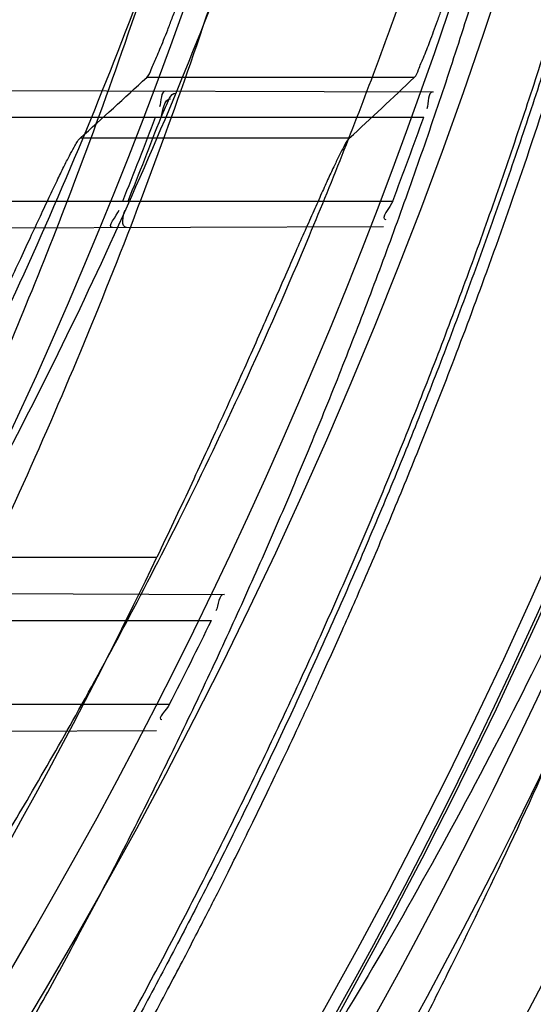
# Model space of a CAD drawing. Header units: millimetres. Extents: x 0 to 297, y 0 to 210.
# Tile 23 of 256: x 145.2242 to 145.2671, y 90.8527 to 90.9349. Entities that reach past the tile are written whole.
import ezdxf

# ---------------------------------------------------------------- set-up
doc = ezdxf.new("R2010")
doc.units = ezdxf.units.MM
doc.header["$LTSCALE"] = 16.335
doc.layers.get('0').update_dxf_attribs({"linetype": 'CONTINUOUS'})
for name, color, linetype in [('01_GLOBAL', 7, 'CONTINUOUS'), ('INTFCLR_1', 7, 'CONTINUOUS'), ('INTFCLR_144815', 7, 'CONTINUOUS')]:
    doc.layers.add(name, color=color, linetype=linetype)

msp = doc.modelspace()

# ---------------------------------------------------------------- linework, layer by layer
at = {"color": 7, "linetype": 'Continuous'}
msp.add_circle((145.8748034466, 92.1344639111), 2.66, dxfattribs=at)
at = {"color": 9, "linetype": 'Continuous'}
msp.add_arc((145.8748034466, 92.1344639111), 2.6259090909, 182.9674534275, 267.0325465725, dxfattribs=at)
at = {"layer": '01_GLOBAL', "color": 7, "linetype": 'Continuous'}
msp.add_circle((145.8748034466, 92.1344639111), 2.695, dxfattribs=at)
at = {"layer": 'INTFCLR_1', "color": 9, "linetype": 'Continuous'}
for p, q in [((145.1957315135, 90.9290949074), (145.2586939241, 90.92887512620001)), ((145.1959172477, 90.9267682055), (145.2579111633, 90.9267682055)), ((145.1928489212, 90.91976820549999), (145.2553191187, 90.91976820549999)), ((145.1905875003, 90.9174235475), (145.2545361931, 90.91764677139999)), ((145.1748589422, 90.8871677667), (145.2412503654, 90.886936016)), ((145.174744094, 90.8847682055), (145.2401688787, 90.8847682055)), ((145.1705255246, 90.87776820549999), (145.2366761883, 90.87776820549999)), ((145.1676880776, 90.8753436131), (145.2355845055, 90.8755806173))]:
    msp.add_line(p, q, dxfattribs=at)
at = {"layer": 'INTFCLR_1', "color": 7, "linetype": 'Continuous'}
msp.add_line((145.2359608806, 90.9267682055), (145.2363398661, 90.92761040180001), dxfattribs=at)
at = {"layer": 'INTFCLR_1', "color": 6, "linetype": 'Continuous'}
for centre, radius, start, end in [((144.8596077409, 91.07026820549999), 0.4224162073, 270, 90.00000002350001), ((144.8596077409, 91.07026820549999), 0.4014439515, 270, 90.00000002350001), ((144.8596393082, 91.0702651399), 0.4023302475, 338.0335761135, 339.1045049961), ((144.8600715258, 91.07026507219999), 0.402348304, 338.0346236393, 339.1054969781), ((144.8596387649, 91.07026541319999), 0.4233347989, 339.1756644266, 340.1859514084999), ((144.8596396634, 91.07026410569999), 0.4233334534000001, 332.9534276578, 334.0122375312)]:
    msp.add_arc(centre, radius, start, end, dxfattribs=at)
for points, knots in [([(145.1350652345, 91.37126820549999), (145.1342109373, 91.37126820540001), (145.1357546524, 91.3683275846), (145.1370803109, 91.3667054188), (145.1392467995, 91.36385886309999), (145.1419201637, 91.3606392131), (145.145337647, 91.3565301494), (145.149332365, 91.3517583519), (145.1536170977, 91.34656836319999), (145.1578478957, 91.34135293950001), (145.1617862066, 91.3363852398), (145.1654017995, 91.331722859), (145.1686896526, 91.3273862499), (145.1716611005, 91.3233823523), (145.1743369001, 91.31970203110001), (145.176743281, 91.3163294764), (145.1789048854, 91.31324522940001), (145.1808385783, 91.31044103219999), (145.1825660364, 91.30789847), (145.1841084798, 91.3055965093), (145.185490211, 91.3035084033), (145.1867189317, 91.3016307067), (145.1878098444, 91.2999462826), (145.1887779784, 91.29843766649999), (145.1896459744, 91.2970737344), (145.1906214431, 91.2955292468), (145.191753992, 91.2937193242), (145.1928766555, 91.2919021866), (145.1938510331, 91.29030917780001), (145.1946912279, 91.28892487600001), (145.1956155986, 91.28738878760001), (145.1966371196, 91.28567497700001), (145.1977643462, 91.2837631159), (145.1990081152, 91.2816272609), (145.2003754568, 91.2792470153), (145.201880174, 91.2765873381), (145.2035347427, 91.2736120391), (145.2053542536, 91.2702751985), (145.2073580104, 91.2665186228), (145.2095596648, 91.2622861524), (145.2119715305, 91.25751282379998), (145.214608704, 91.2521191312), (145.2174929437, 91.2459939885), (145.220642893, 91.2390035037), (145.2240752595, 91.2309767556), (145.227802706, 91.2217082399), (145.2318351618, 91.21090431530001), (145.2361179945, 91.19831684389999), (145.2403681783, 91.18429274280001), (145.2442872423, 91.16942297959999), (145.2476657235, 91.15438159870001), (145.2504753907, 91.1392991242), (145.2527156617, 91.12423526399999), (145.2543982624, 91.1091876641), (145.2555287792, 91.0941918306), (145.256117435, 91.079233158), (145.2561708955, 91.0643352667), (145.2556951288, 91.0494844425), (145.2546936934, 91.0346826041), (145.2531693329, 91.01994161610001), (145.2511191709, 91.00523180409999), (145.2485428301, 90.9905728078), (145.2454275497, 90.9759328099), (145.2417708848, 90.9613303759), (145.2376203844, 90.94696810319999), (145.2332204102, 90.9335438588), (145.2288852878, 90.92162630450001), (145.2248596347, 90.9114479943), (145.2211587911, 90.90270194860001), (145.2177663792, 90.89512937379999), (145.2146668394, 90.8885329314), (145.2118379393, 90.8827508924), (145.2092594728, 90.87766290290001), (145.2069119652, 90.8731710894), (145.2047820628, 90.869201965), (145.2028538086, 90.86569136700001), (145.2011073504, 90.8625761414), (145.1995253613, 90.8598041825), (145.1980916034, 90.85733143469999), (145.1967959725, 90.8551286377), (145.1956290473, 90.85316932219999), (145.1945782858, 90.85142412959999), (145.1936278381, 90.84986076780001), (145.1927650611, 90.8484539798), (145.1919665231, 90.8471621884), (145.1911689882, 90.845881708), (145.1903111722, 90.84451464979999), (145.1893416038, 90.842982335), (145.1882509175, 90.8412749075), (145.1870226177, 90.8393719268), (145.1856376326, 90.83725116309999), (145.1840803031, 90.8348962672), (145.1823329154, 90.83229124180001), (145.1803729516, 90.82941478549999), (145.1781781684, 90.82624664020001), (145.1757236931, 90.82276863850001), (145.1729902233, 90.8189712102), (145.1699514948, 90.8148382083), (145.1665806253, 90.81035527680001), (145.1628687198, 90.8055344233), (145.1588145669, 90.8003903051), (145.1544498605, 90.7949847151), (145.149996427, 90.78957611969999), (145.1458273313, 90.78459071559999), (145.1422457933, 90.7802896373), (145.1394492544, 90.7769290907), (145.1371773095, 90.773959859), (145.1358081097, 90.7722873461), (145.134193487, 90.7692682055), (145.1350652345, 90.7692682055)], [0, 0, 0, 0, 0.0038604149, 0.007501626, 0.0124785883, 0.0188917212, 0.0268498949, 0.0364677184, 0.0470694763, 0.05724446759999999, 0.0668187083, 0.0757144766, 0.08390537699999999, 0.0914099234, 0.09824517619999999, 0.1044667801, 0.1101313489, 0.1152642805, 0.1198589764, 0.1240215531, 0.1277856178, 0.1311734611, 0.1341617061, 0.1368541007, 0.1392736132, 0.1414672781, 0.1451087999, 0.148921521, 0.1511192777, 0.1535471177, 0.1562389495, 0.1592204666, 0.1625628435, 0.1662680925, 0.1703891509, 0.1749670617, 0.1800766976, 0.185772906, 0.1921414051, 0.1993155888, 0.2073311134, 0.2163077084, 0.2264451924, 0.2379233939, 0.2509534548, 0.2658909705, 0.2830621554, 0.3030578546, 0.3259639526, 0.3492662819, 0.3725305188, 0.395610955, 0.4185782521, 0.4413347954, 0.4640172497, 0.4865192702, 0.5089682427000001, 0.5313242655, 0.5536477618, 0.5759939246, 0.5982772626, 0.6207472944, 0.6432362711, 0.6658996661, 0.6887559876, 0.7107777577, 0.7297237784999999, 0.7460531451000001, 0.7602331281, 0.7726347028, 0.7835467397, 0.7931663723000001, 0.8017211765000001, 0.8093215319, 0.8160683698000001, 0.8220757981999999, 0.8274205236, 0.83220661, 0.8364980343, 0.8403367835, 0.8437547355, 0.8468031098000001, 0.8495420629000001, 0.8520223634, 0.8542604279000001, 0.8564046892, 0.8588391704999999, 0.8615533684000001, 0.8645986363, 0.8679945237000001, 0.8717882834, 0.8760445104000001, 0.8807522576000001, 0.8859628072, 0.8917731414, 0.8981681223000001, 0.9051985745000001, 0.9129160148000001, 0.9213486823, 0.930543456, 0.9404096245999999, 0.9509435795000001, 0.9619432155, 0.9720502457, 0.9803711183, 0.9870628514, 0.9922716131, 0.9960607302, 1, 1, 1, 1]), ([(145.1350652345, 90.7692682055), (145.1360387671, 90.7692682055), (145.1377271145, 90.77040596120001), (145.1403228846, 90.77196865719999), (145.1432989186, 90.7741311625), (145.1469787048, 90.7769487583), (145.1513602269, 90.78054609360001), (145.156189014, 90.78473927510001), (145.1610884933, 90.78922212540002), (145.16571304, 90.7936532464), (145.1699506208, 90.7978753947), (145.1738079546, 90.80185999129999), (145.1773032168, 90.80558700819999), (145.1804624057, 90.8090520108), (145.1833068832, 90.8122538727), (145.1858602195, 90.8151948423), (145.1881553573, 90.8178946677), (145.1902110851, 90.8203591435), (145.1920499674, 90.8226010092), (145.1936917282, 90.8246337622), (145.195161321, 90.8264787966), (145.1964960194, 90.82817546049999), (145.197810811, 90.82986574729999), (145.1992115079, 90.83168840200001), (145.2006985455, 90.83364987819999), (145.2021699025, 90.8356183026), (145.203615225, 90.83757754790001), (145.2051191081, 90.8396441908), (145.2067839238, 90.8419664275), (145.2086446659, 90.8446056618), (145.2107239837, 90.8476123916), (145.2130437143, 90.8510414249), (145.2156231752, 90.85494957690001), (145.2184823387, 90.85940686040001), (145.2216518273, 90.8645112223), (145.2251614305, 90.87037537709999), (145.229038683, 90.8771369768), (145.2333125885, 90.884978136), (145.2380078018, 90.89411228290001), (145.2431555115, 90.9048590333), (145.2486552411, 90.91737134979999), (145.2541538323, 90.9312561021), (145.2592951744, 90.9458952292), (145.2638614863, 90.9607341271), (145.2678132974, 90.9756278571), (145.2711637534, 90.9905604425), (145.2739112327, 91.005452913), (145.2760779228, 91.0203457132), (145.2776685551, 91.03517539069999), (145.2786982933, 91.0499655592), (145.2791763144, 91.06470155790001), (145.2791102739, 91.0793859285), (145.2785051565, 91.09402740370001), (145.2773642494, 91.1086166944), (145.2756872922, 91.1231600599), (145.2734729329, 91.13765537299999), (145.2707211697, 91.1520804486), (145.2674209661, 91.16646759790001), (145.2635667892, 91.1807987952), (145.259139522, 91.19509062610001), (145.254151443, 91.2092704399), (145.2488018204, 91.2228033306), (145.2434345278, 91.23506080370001), (145.238408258, 91.245610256), (145.2338248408, 91.2545835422), (145.2296571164, 91.2622860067), (145.2258775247, 91.26893157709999), (145.2224553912, 91.2746994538), (145.2193628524, 91.2797261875), (145.216567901, 91.28412676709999), (145.2140471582, 91.2879848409), (145.2117761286, 91.29137679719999), (145.209737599, 91.2943566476), (145.2079066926, 91.2969818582), (145.20627007, 91.2992895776), (145.2048016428, 91.30132990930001), (145.203482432, 91.3031390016), (145.202221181, 91.30484800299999), (145.2009100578, 91.3066043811), (145.1994654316, 91.308515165), (145.1979774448, 91.3104559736), (145.1964846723, 91.3123763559), (145.1949729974, 91.31429626), (145.1933137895, 91.31637424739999), (145.1914604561, 91.3186591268), (145.1893845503, 91.3211745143), (145.1870661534, 91.32393108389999), (145.1844777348, 91.3269433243), (145.1815962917, 91.3302189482), (145.1783918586, 91.3337676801), (145.174841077, 91.3375879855), (145.1709238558, 91.34167041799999), (145.1666153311, 91.3459993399), (145.1619164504, 91.3505367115), (145.1569054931, 91.35515789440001), (145.1519289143, 91.3595100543), (145.1473729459, 91.36327579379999), (145.1435388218, 91.36622737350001), (145.1404516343, 91.3684830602), (145.1377826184, 91.3700958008), (145.1360568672, 91.37126820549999), (145.1350652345, 91.37126820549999)], [0, 0, 0, 0, 0.0042187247, 0.0081401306, 0.0133978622, 0.0200459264, 0.0282638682, 0.0379443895, 0.0477615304, 0.05703690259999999, 0.0656973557, 0.0736821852, 0.0810680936, 0.0878383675, 0.0940009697, 0.0996271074, 0.1047154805, 0.1093563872, 0.1135342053, 0.1172803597, 0.1206792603, 0.1237557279, 0.1266349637, 0.1299589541, 0.1337168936, 0.1373013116, 0.1406085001, 0.1442672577, 0.148377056, 0.1529904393, 0.1582606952, 0.164218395, 0.1709303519, 0.1785521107, 0.1871652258, 0.1969659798, 0.2081658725, 0.2209392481, 0.2356613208, 0.2526660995, 0.2725685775, 0.2948769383, 0.3173640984, 0.3397873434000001, 0.3621386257, 0.3841211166, 0.4060891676, 0.4277469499, 0.4493218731, 0.470705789, 0.4919793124, 0.5131981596, 0.5343255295, 0.5554668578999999, 0.5765984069, 0.5977513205, 0.6189954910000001, 0.6402209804, 0.6617015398, 0.6832900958, 0.7050415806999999, 0.7268239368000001, 0.7463339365, 0.7630160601, 0.7774553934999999, 0.7899931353, 0.8009638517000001, 0.8105830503, 0.8190545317, 0.8265380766, 0.8331730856, 0.8390248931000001, 0.8442268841, 0.8488182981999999, 0.8528943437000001, 0.8564866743, 0.8597116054, 0.8625968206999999, 0.8656908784, 0.8692094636, 0.8729771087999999, 0.8762884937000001, 0.879749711, 0.8835661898, 0.8878115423, 0.8924986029, 0.8976989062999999, 0.9034198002, 0.9097088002, 0.9166034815, 0.9241390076, 0.9323094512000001, 0.9411199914, 0.9506041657, 0.9606137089, 0.9706541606, 0.9792553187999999, 0.9862062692, 0.9916647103, 0.9957028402, 1, 1, 1, 1])]:
    msp.add_open_spline(points, degree=3, knots=knots, dxfattribs=at)
at = {"layer": 'INTFCLR_1', "color": 9, "linetype": 'Continuous'}
for points, knots in [([(145.212649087, 91.20079273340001), (145.2158606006, 91.1916133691), (145.2216925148, 91.17275051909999), (145.227244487, 91.14850505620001), (145.2299856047, 91.13231217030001), (145.2310878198, 91.1246731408), (145.2317778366, 91.1195330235), (145.2334659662, 91.1053734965), (145.2350886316, 91.0820240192), (145.2348602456, 91.05859168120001), (145.2340091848, 91.0442662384), (145.2336200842, 91.0390385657), (145.2329629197, 91.0312582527), (145.2311506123, 91.014691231), (145.226931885, 90.9897129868), (145.2217743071, 90.96897061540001), (145.21827327, 90.95706637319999), (145.2168531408, 90.95239822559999), (145.2142959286, 90.94439071), (145.2088936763, 90.92893413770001), (145.2002622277, 90.9078650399), (145.191382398, 90.889773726), (145.1856550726, 90.87921407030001), (145.1835773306, 90.87548959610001), (145.1804900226, 90.8700559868), (145.1738400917, 90.85885693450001), (145.1632874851, 90.84274118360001), (145.150351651, 90.825149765), (145.1410235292, 90.8136739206), (145.1356460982, 90.8073751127), (145.133618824, 90.8050242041), (145.1301975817, 90.8011139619), (145.1238773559, 90.79407797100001), (145.116999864, 90.78674904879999), (145.1107938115, 90.7802602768), (145.1070749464, 90.7763568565), (145.1041227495, 90.77316960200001), (145.102218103, 90.77096320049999), (145.1011689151, 90.7695684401), (145.1007337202, 90.76882832), (145.1004699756, 90.7682973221), (145.1005812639, 90.76760633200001), (145.1020539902, 90.7679067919), (145.1036740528, 90.7686832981), (145.1066075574, 90.7702692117), (145.1094057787, 90.7720516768), (145.1117034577, 90.7735828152), (145.1131778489, 90.7745966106), (145.1156556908, 90.7763307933), (145.1196186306, 90.7792322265), (145.1251563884, 90.7835370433), (145.1334349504, 90.7903494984), (145.1408444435, 90.7969946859), (145.1473278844, 90.8032123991), (145.1519747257, 90.8077983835), (145.1603493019, 90.8164330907), (145.1722854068, 90.829897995), (145.1863008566, 90.84780070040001), (145.1963364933, 90.86246668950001), (145.2023017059, 90.87200498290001), (145.2045040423, 90.8756288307), (145.2078179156, 90.8811890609), (145.2148947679, 90.89367373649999), (145.2249952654, 90.9139386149), (145.2319439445, 90.9308745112), (145.2351676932, 90.9396466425)], [0, 0, 0, 0, 0.0419354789, 0.08505031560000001, 0.1071497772, 0.1127379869, 0.1183317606, 0.1295131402, 0.1742263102, 0.2191466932, 0.230445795, 0.2361065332, 0.241751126, 0.2641147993, 0.3079545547, 0.3508736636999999, 0.3561840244, 0.3614616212, 0.3719139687, 0.3924297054, 0.4320526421, 0.4700131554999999, 0.4792642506, 0.483852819, 0.4884035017, 0.5062126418, 0.5400088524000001, 0.5714206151, 0.6003317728, 0.6037560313, 0.6071340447, 0.6137178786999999, 0.6261602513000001, 0.6479155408, 0.6570536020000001, 0.6648783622, 0.6711643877, 0.6757843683, 0.6774462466, 0.6786751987, 0.6794900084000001, 0.6799813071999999, 0.6813020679, 0.6842478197, 0.6888651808, 0.6950795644, 0.6987591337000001, 0.70073729, 0.7027989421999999, 0.7117993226, 0.7219139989, 0.7330405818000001, 0.7580265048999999, 0.7648041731, 0.7717766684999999, 0.7861782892, 0.816667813, 0.8493175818, 0.8841610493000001, 0.8932352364, 0.8978283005, 0.9024468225, 0.9211469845, 0.9596997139, 1, 1, 1, 1]), ([(145.1053256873, 90.7692681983), (145.1051880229, 90.769268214), (145.1048509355, 90.76933467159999), (145.1048682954, 90.769940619), (145.1052289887, 90.77056403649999), (145.1058526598, 90.7714906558), (145.1068032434, 90.77264391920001), (145.1086356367, 90.7747211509), (145.110803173, 90.77699248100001), (145.113215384, 90.7794781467), (145.1159839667, 90.7823058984), (145.1217014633, 90.7881297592), (145.1287122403, 90.7954132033), (145.1351564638, 90.80240928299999), (145.1386445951, 90.8062976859), (145.1407113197, 90.80863540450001), (145.1461908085, 90.8148961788), (145.1556953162, 90.8263034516), (145.1688811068, 90.84380018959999), (145.1796415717, 90.85983729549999), (145.1864241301, 90.8709859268), (145.1895721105, 90.87639380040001), (145.1916900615, 90.880099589), (145.1975256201, 90.89060172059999), (145.2065751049, 90.908597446), (145.2153782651, 90.92957264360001), (145.2208882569, 90.944962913), (145.2234958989, 90.95293463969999), (145.2249438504, 90.95758139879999), (145.2285119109, 90.9694259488), (145.2337695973, 90.990067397), (145.2380725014, 91.0149380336), (145.2399207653, 91.03143377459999), (145.2405908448, 91.039179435), (145.2409875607, 91.0443834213), (145.241855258, 91.0586434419), (145.2420882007, 91.0819727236), (145.2404334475, 91.1052173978), (145.2387124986, 91.1193107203), (145.238008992, 91.12442738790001), (145.2368850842, 91.1320325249), (145.2340893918, 91.1481566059), (145.2284266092, 91.1722973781), (145.222482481, 91.1910649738), (145.2192099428, 91.2001967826)], [0, 0, 0, 0, 0.0008731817, 0.001718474, 0.0032338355, 0.0055641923, 0.008732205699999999, 0.0127298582, 0.0231213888, 0.0286463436, 0.0346993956, 0.04822263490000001, 0.0804125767, 0.0988155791, 0.1085508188, 0.1135449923, 0.1186070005, 0.1613231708, 0.2076862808, 0.2575123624, 0.2837454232, 0.2904461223, 0.2972015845, 0.3108183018, 0.3666504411, 0.4248609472, 0.4549769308, 0.4703146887, 0.4780576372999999, 0.4858477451, 0.5487776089, 0.6130123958, 0.6457680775, 0.6540347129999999, 0.6623246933, 0.6788711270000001, 0.74464742, 0.8101273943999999, 0.8265053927, 0.8346996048, 0.8428861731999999, 0.8752668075, 0.9384714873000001, 1, 1, 1, 1]), ([(145.2417743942, 90.9403696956), (145.2384946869, 90.93163998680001), (145.2314239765, 90.9147844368), (145.2211560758, 90.8946339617), (145.2139644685, 90.8822223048), (145.2105957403, 90.8766924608), (145.2083561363, 90.8730870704), (145.2022867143, 90.8635921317), (145.1920758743, 90.8489934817), (145.1778239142, 90.8311808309), (145.1656903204, 90.8177857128), (145.1571787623, 90.8091953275), (145.152454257, 90.8046307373), (145.1458582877, 90.79843762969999), (145.1383224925, 90.7918199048), (145.1299078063, 90.7850365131), (145.1242775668, 90.780747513), (145.1202493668, 90.77785586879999), (145.1177315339, 90.77612747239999), (145.1162319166, 90.7751153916), (145.1129973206, 90.77300512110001), (145.1096283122, 90.77089666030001), (145.106516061, 90.7695293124), (145.1056598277, 90.7692681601), (145.1053256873, 90.7692681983)], [0, 0, 0, 0, 0.1254333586, 0.2455838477, 0.3039242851, 0.3183395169, 0.3326778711, 0.3610127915, 0.4699119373, 0.572102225, 0.6676664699, 0.7128530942, 0.7347412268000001, 0.7560248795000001, 0.8345501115, 0.8695520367, 0.9013904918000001, 0.9297392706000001, 0.9362356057, 0.9424699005, 0.9540693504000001, 0.9882335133, 0.9955056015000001, 1, 1, 1, 1])]:
    msp.add_open_spline(points, degree=3, knots=knots, dxfattribs=at)
at = {"layer": 'INTFCLR_1', "color": 6, "linetype": 'Continuous'}
for points in [[(145.2363692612, 90.92895305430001), (145.2358947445, 90.9289547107), (145.2360100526, 90.9280745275), (145.2358408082, 90.92763121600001)], [(145.2586939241, 90.92887512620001), (145.258197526, 90.928876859), (145.2583376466, 90.9279483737), (145.2581693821, 90.9274813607)], [(145.2553191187, 90.91976820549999), (145.2551252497, 90.91925849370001), (145.2541984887, 90.91823478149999), (145.2547438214, 90.9182366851)], [(145.2319003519, 90.91756775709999), (145.2313826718, 90.91756595), (145.2322663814, 90.9185363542), (145.2324600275, 90.91901645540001)], [(145.2330832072, 90.9175718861), (145.232603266, 90.91757021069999), (145.2327732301, 90.91856069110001), (145.2329527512, 90.91900579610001)], [(145.2412503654, 90.886936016), (145.2407336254, 90.8869378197), (145.2407788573, 90.8860162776), (145.2405524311, 90.88555178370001)], [(145.2366761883, 90.87776820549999), (145.2364604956, 90.87734573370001), (145.2355583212, 90.87649732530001), (145.236032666, 90.8764989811)]]:
    msp.add_open_spline(points, degree=3, dxfattribs=at)
at = {"layer": 'INTFCLR_1', "color": 7, "linetype": 'Continuous'}
for points in [[(145.2359608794, 90.926768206), (145.2361675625, 90.92730967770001), (145.2361863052, 90.92831579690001), (145.2367658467, 90.9283093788)], [(145.2363398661, 90.92761040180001), (145.2365667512, 90.9280359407), (145.2367049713, 90.9287847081), (145.2371872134, 90.9287830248)]]:
    msp.add_open_spline(points, degree=3, dxfattribs=at)
at = {"layer": 'INTFCLR_144815', "color": 9, "linetype": 'Continuous'}
for p, q in [((145.2571234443, 90.9300838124), (145.2347691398, 90.9300838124)), ((145.2516903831, 90.92500647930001), (145.2291998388, 90.92500647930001)), ((145.2121750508, 90.8900544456), (145.2356203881, 90.8900544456))]:
    msp.add_line(p, q, dxfattribs=at)
at = {"layer": 'INTFCLR_144815', "color": 6, "linetype": 'Continuous'}
for radius in [0.4466793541, 0.4256665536]:
    msp.add_circle((144.8596077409, 91.07026820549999), radius, dxfattribs=at)
for radius, start, end in [(0.6157754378, 313.9937911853, 154.5150993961), (0.5947754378, 312.9543589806, 154.5144414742), (0.5751005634, 282.2440355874, 71.2863570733), (0.4537777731, 308.490992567, 51.50900743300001), (0.4747905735, 316.9838592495, 43.0161407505), (0.4480128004, 313.9992414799, 46.00075850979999), (0.4682794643, 324.681947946, 338.3180519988), (0.4169682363, 295.6072723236, 334.3927276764)]:
    msp.add_arc((144.8596077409, 91.07026820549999), radius, start, end, dxfattribs=at)
at = {"layer": 'INTFCLR_144815', "color": 9, "linetype": 'Continuous'}
for centre, radius, start, end in [((144.8596077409, 91.07026820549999), 0.5712784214, 292.4997540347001, 54.0964566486), ((144.8596102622, 91.0702693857), 0.5153523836, 292.4997540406, 54.09645665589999), ((144.8596257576, 91.0702725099), 0.5066391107, 311.2505121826, 48.7494878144), ((144.859607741, 91.07026820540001), 0.4617768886, 314.0862202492, 45.9137797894), ((144.8596077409, 91.07026820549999), 0.450734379, 313.8592910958, 46.1407088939), ((144.8596077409, 91.07026820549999), 0.4477854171, 314.0319604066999, 45.9680396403), ((144.8596077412, 91.07026820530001), 0.4720440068, 324.8280604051, 338.1719396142)]:
    msp.add_arc(centre, radius, start, end, dxfattribs=at)
at = {"layer": 'INTFCLR_144815', "color": 6, "linetype": 'Continuous'}
for centre, major_axis, ratio, start_param, end_param in [((144.8596077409, 91.6621728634), (0, 0.8883082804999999), 0.7456587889, -2.5496427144, -2.5394757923), ((144.8596077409, 91.68735494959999), (0, 0.9261006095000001), 0.7456587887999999, -2.5377874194, -2.5281979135)]:
    msp.add_ellipse(centre, major_axis=major_axis, ratio=ratio, start_param=start_param, end_param=end_param, dxfattribs=at)
for points, knots in [([(145.1715348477, 90.75876832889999), (145.1712150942, 90.75877420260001), (145.1712119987, 90.7600066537), (145.1717859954, 90.7606973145), (145.1723169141, 90.76165810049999), (145.1728921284, 90.7625179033), (145.1735763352, 90.7635211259), (145.1743814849, 90.7646468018), (145.17530592, 90.76590735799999), (145.1763525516, 90.7673048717), (145.1775225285, 90.7688449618), (145.1788179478, 90.77053327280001), (145.1802417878, 90.7723776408), (145.1817966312, 90.7743857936), (145.1834827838, 90.77656326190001), (145.1852973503, 90.77891214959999), (145.1872357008, 90.7814329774), (145.189295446, 90.7841297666), (145.1914790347, 90.78701356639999), (145.1937896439, 90.79009740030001), (145.1962240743, 90.79338687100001), (145.1987743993, 90.7968818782), (145.2014309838, 90.8005803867), (145.2041860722, 90.8044833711), (145.2070298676, 90.8085892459), (145.2099514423, 90.81289490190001), (145.2129388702, 90.817395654), (145.215979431, 90.8220852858), (145.2190598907, 90.8269562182), (145.2221667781, 90.8319996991), (145.2252866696, 90.83720604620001), (145.2284064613, 90.84256492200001), (145.2315136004, 90.8480656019), (145.2345962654, 90.8536972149), (145.2376434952, 90.8594489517), (145.2406452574, 90.8653102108), (145.2435925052, 90.8712707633), (145.2464771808, 90.87732085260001), (145.2492921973, 90.8834512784), (145.2520314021, 90.8896534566), (145.2546894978, 90.8959194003), (145.2572619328, 90.9022416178), (145.2597453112, 90.9086143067), (145.2621317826, 90.9150187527), (145.2644188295, 90.921447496), (145.2666074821, 90.927902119), (145.2687002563, 90.9343905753), (145.2706975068, 90.94091510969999), (145.2725965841, 90.9474676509), (145.2743963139, 90.9540444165), (145.2760946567, 90.9606370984), (145.2776905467, 90.96723941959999), (145.2791843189, 90.97385019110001), (145.2805765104, 90.98046922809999), (145.2818676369, 90.98709652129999), (145.2830580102, 90.9937313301), (145.2841477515, 91.0003718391), (145.2851369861, 91.0070158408), (145.2860260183, 91.01366199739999), (145.2868152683, 91.0203099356), (145.2875051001, 91.02695916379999), (145.2880958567, 91.0336093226), (145.2885878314, 91.04025993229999), (145.2889813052, 91.0469109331), (145.289276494, 91.0535620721), (145.2894735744, 91.06021341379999), (145.2895726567, 91.0668647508), (145.2895738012, 91.0735161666), (145.2894770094, 91.0801674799), (145.2892822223, 91.0868188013), (145.2889893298, 91.09346994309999), (145.2885981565, 91.1001209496), (145.2881084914, 91.1067715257), (145.2875200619, 91.1134215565), (145.2868325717, 91.1200706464), (145.2860456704, 91.126718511), (145.2851589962, 91.13336461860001), (145.2841721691, 91.14000833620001), (145.2830848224, 91.14664879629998), (145.2818965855, 91.15328508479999), (145.2806070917, 91.15991620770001), (145.2792161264, 91.166540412), (145.2777236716, 91.17315528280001), (145.27612979, 91.1797584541), (145.2744344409, 91.18634824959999), (145.2726374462, 91.1929236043), (145.2707388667, 91.19948263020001), (145.2687392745, 91.2060219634), (145.2666397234, 91.21253728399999), (145.2644415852, 91.2190240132), (145.2621464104, 91.2254777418), (145.2597562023, 91.23189351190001), (145.2572735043, 91.2382657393), (145.2547014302, 91.2445882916), (145.2520437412, 91.25085444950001), (145.2493049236, 91.25705687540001), (145.2464902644, 91.26318759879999), (145.2436059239, 91.26923801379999), (145.240658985, 91.2751989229), (145.2376574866, 91.2810606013), (145.2346104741, 91.28681281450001), (145.231527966, 91.2924449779), (145.2284209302, 91.2979462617), (145.2253011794, 91.30330580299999), (145.2221812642, 91.3085128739), (145.2190742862, 91.31355713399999), (145.2159936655, 91.3184289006), (145.2129528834, 91.323119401), (145.209965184, 91.3276210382), (145.207043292, 91.331927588), (145.2041991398, 91.3360343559), (145.2014436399, 91.33993825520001), (145.1987864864, 91.3436378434), (145.1962360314, 91.34713327), (145.1937992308, 91.35042615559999), (145.1914816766, 91.3535193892), (145.1892876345, 91.3564169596), (145.1872201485, 91.3591237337), (145.1852811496, 91.36164526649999), (145.1834716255, 91.3639875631), (145.1817917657, 91.36615689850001), (145.1802410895, 91.36815967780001), (145.1788186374, 91.3700022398), (145.1775230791, 91.3716907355), (145.1763528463, 91.3732311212), (145.1753062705, 91.37462867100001), (145.1743814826, 91.3758893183), (145.1735770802, 91.3770151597), (145.1728902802, 91.378018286), (145.1723225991, 91.3788786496), (145.1718630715, 91.3796692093), (145.171402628, 91.38041122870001), (145.1710534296, 91.38175923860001), (145.1715348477, 91.38176808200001)], [0, 0, 0, 0, 0.0014103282, 0.0032894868, 0.0045784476, 0.006109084, 0.0078878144, 0.009921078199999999, 0.0122159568, 0.0147800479, 0.0176210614, 0.0207450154, 0.0241645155, 0.0278962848, 0.0319450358, 0.0363094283, 0.0409856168, 0.0459681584, 0.0512740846, 0.0569372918, 0.0629614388, 0.06932079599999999, 0.0760170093, 0.0830428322, 0.09038864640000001, 0.09804223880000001, 0.1059886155, 0.1142106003, 0.1226891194, 0.1314036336, 0.1403327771, 0.1494548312, 0.1587482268, 0.1681920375, 0.1777662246, 0.1874518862, 0.1972313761, 0.2070885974, 0.2170088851, 0.2269790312, 0.2369874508, 0.247023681, 0.2570780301, 0.2671479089, 0.2771627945, 0.2871678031, 0.297203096, 0.3072268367, 0.3172573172, 0.3272873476, 0.3372951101, 0.3472786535, 0.3572404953, 0.3671820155, 0.3771057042, 0.38701475, 0.3969071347, 0.4067804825, 0.4166362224, 0.4264761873, 0.4363022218, 0.4461151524, 0.4559173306, 0.4657100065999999, 0.4754958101, 0.4852761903, 0.4950537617, 0.5048299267, 0.514607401, 0.5243876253, 0.5341732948, 0.5439658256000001, 0.5537677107, 0.5635801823, 0.5734055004, 0.5832449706, 0.5931003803, 0.6029729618, 0.6128636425, 0.6227732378, 0.6327028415, 0.6426530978, 0.6526214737, 0.6626060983, 0.6726078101, 0.6826271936, 0.6926651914, 0.7027189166, 0.7127821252, 0.7228511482, 0.7329216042, 0.7429877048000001, 0.7530428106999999, 0.7630790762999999, 0.7730874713, 0.7830577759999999, 0.7929782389, 0.8028356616, 0.8126154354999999, 0.8223014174, 0.8318761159, 0.8413205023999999, 0.8506146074, 0.8597374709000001, 0.8686675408, 0.8773831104, 0.8858627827, 0.8940860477, 0.9020337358, 0.9096886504, 0.9170358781, 0.9240630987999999, 0.9307608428, 0.9371226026, 0.9431446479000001, 0.9488258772, 0.9541674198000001, 0.9591725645, 0.9638462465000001, 0.9681947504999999, 0.9722253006, 0.9759458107, 0.979364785, 0.9824904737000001, 0.9853313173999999, 0.9878955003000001, 0.9901906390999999, 0.9922241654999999, 0.994002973, 0.9955336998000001, 0.9968227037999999, 0.9978766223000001, 1, 1, 1, 1]), ([(145.1816919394, 91.37126820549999), (145.1813689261, 91.37126820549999), (145.181354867, 91.37002508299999), (145.1818990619, 91.3693135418), (145.1824036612, 91.36833271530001), (145.1829511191, 91.36745360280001), (145.1836029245, 91.3664285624), (145.1843702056, 91.3652784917), (145.1852510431, 91.3639914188), (145.1862478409, 91.3625655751), (145.1873615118, 91.36099545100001), (145.1885933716, 91.3592761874), (145.1899443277, 91.35740242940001), (145.1914151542, 91.3553685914), (145.1930061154, 91.3531691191), (145.1947171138, 91.3507983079), (145.1965473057, 91.3482507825), (145.1984952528, 91.34552127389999), (145.2005585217, 91.3426051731), (145.2027337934, 91.33949840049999), (145.2050166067, 91.3361978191), (145.207401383, 91.33270127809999), (145.2098813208, 91.32900788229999), (145.2124484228, 91.3251181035), (145.2150935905, 91.3210338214), (145.2178067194, 91.3167583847), (145.2205768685, 91.3122965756), (145.2233924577, 91.30765452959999), (145.2262415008, 91.3028395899), (145.2291118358, 91.297860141), (145.2319913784, 91.29272536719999), (145.2348683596, 91.2874449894), (145.2377314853, 91.2820290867), (145.2405700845, 91.276487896), (145.2433742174, 91.27083163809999), (145.2461347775, 91.26507030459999), (145.2488435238, 91.25921354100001), (145.2514930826, 91.25327056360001), (145.2540769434, 91.2472500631), (145.2565894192, 91.2411601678), (145.2590255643, 91.23500850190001), (145.2613812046, 91.2288019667), (145.2636527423, 91.2225470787), (145.2658372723, 91.2162495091), (145.2679322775, 91.20991477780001), (145.2699358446, 91.203547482), (145.2718463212, 91.1971521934), (145.2736625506, 91.19073257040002), (145.275383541, 91.18429233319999), (145.2770086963, 91.1778343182), (145.2785375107, 91.171361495), (145.2799697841, 91.1648759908), (145.281305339, 91.1583801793), (145.282544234, 91.1518756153), (145.2836865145, 91.14536413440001), (145.2847323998, 91.1388467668), (145.285682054, 91.13232495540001), (145.2865357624, 91.12579938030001), (145.2872937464, 91.1192711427), (145.2879563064, 91.1127405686), (145.2885236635, 91.10620849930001), (145.2889960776, 91.09967506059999), (145.2893737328, 91.0931409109), (145.2896568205, 91.0866060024), (145.2898454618, 91.0800708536), (145.2899397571, 91.0735353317), (145.2899397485, 91.06699989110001), (145.2898454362, 91.0604643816), (145.2896567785, 91.0539292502), (145.2893736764, 91.04739438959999), (145.2889960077, 91.040860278), (145.2885235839, 91.034326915), (145.2879562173, 91.0277949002), (145.2872936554, 91.02126443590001), (145.2865356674, 91.0147362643), (145.2856819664, 91.00821082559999), (145.2847323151, 91.0016890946), (145.283686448, 90.99517188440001), (145.2825441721, 90.98866045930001), (145.2813053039, 90.98215605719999), (145.2799697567, 90.9756602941), (145.2785375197, 90.9691749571), (145.277008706, 90.9627021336), (145.2753835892, 90.95624426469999), (145.2736625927, 90.9498039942), (145.2718464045, 90.94338450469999), (145.2699359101, 90.9369891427), (145.2679323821, 90.9306219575), (145.2658373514, 90.9242871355), (145.2636528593, 90.9179896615), (145.2613812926, 90.91173468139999), (145.2590256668, 90.9055281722), (145.2565895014, 90.8993764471), (145.2540770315, 90.8932865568), (145.2514931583, 90.8872660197), (145.2488435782, 90.8813229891), (145.2461348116, 90.8754661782), (145.2433742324, 90.86970480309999), (145.2405700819, 90.8640485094), (145.2377314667, 90.8585072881), (145.2348683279, 90.85309136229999), (145.2319913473, 90.8478109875), (145.2291118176, 90.8426762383), (145.2262415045, 90.8376968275), (145.2233924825, 90.83288192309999), (145.220576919, 90.8282399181), (145.2178068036, 90.8237781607), (145.2150937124, 90.8195027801), (145.2124485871, 90.8154185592), (145.2098815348, 90.8115288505), (145.2074016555, 90.8078355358), (145.2050169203, 90.8043390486), (145.2027341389, 90.801038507), (145.2005588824, 90.79793175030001), (145.1984956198, 90.7950156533), (145.1965476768, 90.79228614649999), (145.1947174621, 90.7897385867), (145.1930064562, 90.7873677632), (145.1914154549, 90.7851682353), (145.1899446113, 90.7831343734), (145.1885936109, 90.781260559), (145.1873617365, 90.77954126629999), (145.1862480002, 90.77797109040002), (145.1852512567, 90.77654520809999), (145.1843701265, 90.7752581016), (145.1836036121, 90.77410794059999), (145.1829493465, 90.7730830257), (145.1824091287, 90.7722033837), (145.1819724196, 90.77139682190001), (145.1815362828, 90.7706332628), (145.1812048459, 90.7692682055), (145.1816919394, 90.7692682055)], [0, 0, 0, 0, 0.0014863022, 0.0034583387, 0.00480742, 0.0064070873, 0.008263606, 0.0103831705, 0.0127725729, 0.0154385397, 0.018388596, 0.0216299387, 0.0251705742, 0.0290176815, 0.0331791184, 0.0376612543, 0.0424708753, 0.0476126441, 0.053091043, 0.05890788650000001, 0.0650637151, 0.071556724, 0.0783824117, 0.08553378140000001, 0.09300120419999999, 0.1007725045, 0.1088330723, 0.1171662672, 0.125753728, 0.1345758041, 0.1436120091, 0.1528416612, 0.1622443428, 0.1717998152, 0.1814887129, 0.1912927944, 0.2011949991, 0.2111795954, 0.2212322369, 0.2313400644, 0.2414915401, 0.251676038, 0.2618853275, 0.272110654, 0.2823462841, 0.2925853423, 0.3028240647, 0.3130572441, 0.3232827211, 0.3334966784, 0.3436983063, 0.353884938, 0.364056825, 0.3742120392, 0.3843517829, 0.3944749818, 0.4045834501, 0.4146764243, 0.4247563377, 0.4348229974, 0.4448791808, 0.4549248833, 0.4649631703, 0.4749943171, 0.4850215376, 0.4950452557, 0.505068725, 0.5150924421, 0.5251196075, 0.5351507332, 0.5451888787, 0.5552345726, 0.5652905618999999, 0.5753571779, 0.5854368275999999, 0.5955298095, 0.6056379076, 0.615761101, 0.6259004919, 0.6360558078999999, 0.6462271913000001, 0.6564139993, 0.6666151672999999, 0.6768294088, 0.6870543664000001, 0.6972879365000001, 0.7075261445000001, 0.7177656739, 0.7280008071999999, 0.7382265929, 0.7484354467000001, 0.7586203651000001, 0.7687717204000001, 0.7788795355, 0.7889322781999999, 0.7989169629, 0.8088192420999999, 0.8186233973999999, 0.8283123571, 0.8378678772, 0.8472706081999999, 0.8565002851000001, 0.8655364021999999, 0.8743584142, 0.8829458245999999, 0.8912789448, 0.8993394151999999, 0.9071106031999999, 0.9145779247, 0.9217291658, 0.9285546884, 0.9350475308, 0.9412033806, 0.9470201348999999, 0.9524985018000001, 0.9576403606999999, 0.9624499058, 0.9669322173, 0.9710936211, 0.9749409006, 0.978481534, 0.9817230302, 0.984673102, 0.9873392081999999, 0.9897286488, 0.9918483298, 0.9937048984, 0.9953046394, 0.9966537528, 0.9977587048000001, 1, 1, 1, 1]), ([(145.2619187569, 91.0702682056), (145.2619187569, 91.0661356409), (145.2617972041, 91.0578659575), (145.2612501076, 91.0454634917), (145.2603370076, 91.0330607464), (145.2590551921, 91.0206586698), (145.2574020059, 91.0082592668), (145.2553745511, 90.99586623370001), (145.2529686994, 90.983485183), (145.2501810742, 90.971124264), (145.2470107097, 90.9587946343), (145.2434550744, 90.946512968), (145.2395175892, 90.93429876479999), (145.2352018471, 90.9221775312), (145.2305195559, 90.9101815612), (145.2254865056, 90.89834935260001), (145.2201294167, 90.8867289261), (145.2144851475, 90.8753763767), (145.2086034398, 90.86435830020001), (145.2025493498, 90.8537475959), (145.1964022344, 90.843622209), (145.1902548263, 90.8340614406), (145.1842079, 90.82513824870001), (145.1783638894, 90.8169126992), (145.1728175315, 90.80942519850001), (145.1676486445, 90.8026917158), (145.1629171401, 90.79670667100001), (145.1586605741, 90.7914457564), (145.1549015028, 90.7868678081), (145.1516394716, 90.7829300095), (145.1488735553, 90.77957647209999), (145.1465811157, 90.77677520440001), (145.1447678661, 90.77445192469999), (145.1433636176, 90.7726559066), (145.1424842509, 90.77114923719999), (145.1417601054, 90.7703139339), (145.1418564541, 90.7692682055), (145.1421340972, 90.7692682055)], [0, 0, 0, 0, 0.0373969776, 0.0748305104, 0.1123278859, 0.1499208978, 0.1876426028, 0.2255106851, 0.2635438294, 0.3017616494, 0.3401610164, 0.3787310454, 0.4174490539, 0.4562752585, 0.4951477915, 0.5339633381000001, 0.5726158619, 0.6109244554, 0.6486768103, 0.6856239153, 0.7214601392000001, 0.7558561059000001, 0.7884730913, 0.8189949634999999, 0.8471589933, 0.8727898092, 0.8958085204, 0.9161981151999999, 0.9340282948, 0.9494114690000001, 0.9624736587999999, 0.9733586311, 0.9821878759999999, 0.9890812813, 0.9941468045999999, 0.9974875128, 1, 1, 1, 1]), ([(145.1615550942, 90.75876832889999), (145.1612445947, 90.7587739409), (145.1612273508, 90.75997196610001), (145.1618093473, 90.76063833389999), (145.1623391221, 90.7615694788), (145.1629159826, 90.7624028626), (145.1636016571, 90.7633759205), (145.1644091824, 90.76446815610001), (145.165336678, 90.76569181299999), (145.1663871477, 90.7670488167), (145.1675618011, 90.76854473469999), (145.1688622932, 90.7701844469), (145.170290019, 90.7719735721), (145.1718464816, 90.7739182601), (145.1735329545, 90.77602503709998), (145.1753505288, 90.7783008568), (145.177299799, 90.7807527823), (145.1793809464, 90.7833881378), (145.1815932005, 90.7862138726), (145.1839344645, 90.78923609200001), (145.1864007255, 90.79245924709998), (145.1889860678, 90.79588603), (145.1916830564, 90.79951771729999), (145.1944830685, 90.8033544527), (145.1973763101, 90.80739509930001), (145.200351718, 90.8116368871), (145.2033970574, 90.8160752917), (145.2064992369, 90.82070421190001), (145.2096445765, 90.8255160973), (145.2128191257, 90.83050217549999), (145.2160089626, 90.83565269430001), (145.2192004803, 90.84095719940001), (145.2223806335, 90.84640480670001), (145.225537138, 90.8519844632), (145.2286586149, 90.8576851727), (145.2317346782, 90.86349617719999), (145.2347559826, 90.8694071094), (145.2377142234, 90.87540809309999), (145.2406021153, 90.8814898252), (145.2434133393, 90.8876436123), (145.2461424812, 90.8938613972), (145.2487849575, 90.9001357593), (145.2513369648, 90.9064599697), (145.2537953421, 90.9128278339), (145.2561575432, 90.9192337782), (145.258421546, 90.92567277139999), (145.2605857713, 90.9321402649), (145.2626490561, 90.9386322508), (145.2646105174, 90.94514498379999), (145.2664696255, 90.9516753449), (145.2682260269, 90.958220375), (145.269879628, 90.9647776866), (145.2714304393, 90.9713449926), (145.272878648, 90.97792049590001), (145.2742244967, 90.984502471), (145.2754683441, 90.99108963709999), (145.2766105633, 90.9976807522), (145.2776515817, 91.0042748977), (145.2785918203, 91.0108711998), (145.2794317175, 91.0174690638), (145.2801716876, 91.0240679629), (145.280812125, 91.0306675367), (145.2813533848, 91.0372674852), (145.2817957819, 91.04386761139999), (145.2821395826, 91.0504677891), (145.2823849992, 91.057067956), (145.2825321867, 91.0636680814), (145.2825648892, 91.06806835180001), (145.2825648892, 91.07026820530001)], [0, 0, 0, 0, 0.0027272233, 0.00637693, 0.0088871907, 0.0118720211, 0.0153444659, 0.0193180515, 0.02380733, 0.0288260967, 0.0343890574, 0.0405101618, 0.0472051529, 0.05449051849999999, 0.0623846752, 0.0709044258, 0.0800682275, 0.08989261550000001, 0.1003941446, 0.1115838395, 0.1234656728, 0.1360350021, 0.1492811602, 0.1631910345, 0.1777467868, 0.1929237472, 0.2086919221, 0.2250163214, 0.241858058, 0.2591751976, 0.2769240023, 0.2950599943, 0.3135389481, 0.3323178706, 0.3513557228, 0.3706138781, 0.3900565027, 0.40965088, 0.4293672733, 0.4491790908, 0.4690627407, 0.4889974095, 0.5089649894, 0.5289504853, 0.5489397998, 0.5689220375, 0.5888883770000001, 0.6088300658, 0.6287418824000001, 0.6486179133, 0.6684555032, 0.6882511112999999, 0.7080041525, 0.7277129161, 0.7473782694, 0.7670001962, 0.7865808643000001, 0.8061213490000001, 0.8256243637, 0.8450923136, 0.8645285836, 0.8839363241, 0.9033192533, 0.9226811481, 0.9420259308, 0.9613578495, 0.9806810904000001, 1, 1, 1, 1]), ([(145.1891690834, 90.7763964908), (145.1887851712, 90.776403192), (145.1889546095, 90.77791854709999), (145.1897315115, 90.7790594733), (145.1908843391, 90.7812084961), (145.1925602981, 90.78374182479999), (145.1947341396, 90.78700949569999), (145.1974252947, 90.7909271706), (145.2006308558, 90.79558203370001), (145.2042332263, 90.80084524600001), (145.2079731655, 90.8063906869), (145.2115725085, 90.811841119), (145.2148750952, 90.8169466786), (145.2178706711, 90.8216830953), (145.220574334, 90.82605046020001), (145.2230116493, 90.8300661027), (145.2251949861, 90.8337337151), (145.2271471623, 90.8370710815), (145.2288885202, 90.8400975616), (145.2304549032, 90.8428619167), (145.2319718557, 90.84557564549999), (145.2335082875, 90.8483650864), (145.235040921, 90.8511930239), (145.236458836, 90.8538494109), (145.2377089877, 90.8562252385), (145.2388113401, 90.858346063), (145.2397838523, 90.8602375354), (145.2406875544, 90.8620129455), (145.241596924, 90.8638183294), (145.2425851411, 90.8658013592), (145.2436776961, 90.86802049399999), (145.2448886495, 90.8705137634), (145.2462310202, 90.873321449), (145.2477173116, 90.876486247), (145.2493581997, 90.8800514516), (145.251170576, 90.88408150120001), (145.2531660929, 90.8886402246), (145.2553605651, 90.89380950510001), (145.2577752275, 90.8997015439), (145.2604300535, 90.90645553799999), (145.26333995, 90.914239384), (145.2665092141, 90.92323256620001), (145.2699429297, 90.9337048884), (145.27355238, 90.945747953), (145.2770962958, 90.9589566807), (145.2803400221, 90.97273768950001), (145.2831548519, 90.9866050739), (145.285532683, 91.000518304), (145.2874745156, 91.0144570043), (145.288982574, 91.0284284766), (145.2900557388, 91.0423936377), (145.2906967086, 91.0563451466), (145.290839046, 91.0656325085), (145.290839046, 91.07026820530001)], [0, 0, 0, 0, 0.0036397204, 0.0085369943, 0.0157954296, 0.0255088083, 0.0378134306, 0.0528137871, 0.0706279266, 0.09136563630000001, 0.1132788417, 0.1340284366, 0.1532798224, 0.1709168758, 0.1871507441, 0.2019689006, 0.2154440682, 0.2276101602, 0.2386187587, 0.2485421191, 0.257728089, 0.268088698, 0.2787291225, 0.288218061, 0.2966314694, 0.3041773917, 0.3108751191, 0.3167920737, 0.3230614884, 0.3300369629, 0.337794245, 0.3465081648, 0.3563110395, 0.3672939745, 0.3796510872, 0.3935134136, 0.4091801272, 0.426821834, 0.4467452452, 0.4695381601, 0.4956096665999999, 0.5255127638, 0.5599184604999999, 0.6000687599, 0.6446728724, 0.6895337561, 0.7342496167, 0.7787833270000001, 0.8233104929, 0.8676315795, 0.9119694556, 0.9560574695, 1, 1, 1, 1]), ([(145.3115000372, 91.07026820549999), (145.3115000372, 91.0656664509), (145.3113516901, 91.05645244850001), (145.3106831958, 91.042633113), (145.3095662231, 91.0288125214), (145.3079983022, 91.0150007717), (145.3059760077, 91.0012043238), (145.3034956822, 90.9874324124), (145.3005540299, 90.9736981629), (145.2971490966, 90.96001988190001), (145.2932813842, 90.9464221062), (145.2889552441, 90.9329363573), (145.2841806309, 90.9196025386), (145.2789753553, 90.9064700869), (145.2733674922, 90.8935989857), (145.2673981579, 90.8810602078), (145.2611238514, 90.8689352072), (145.2546184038, 90.8573142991), (145.2479729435, 90.8462925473), (145.2412937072, 90.8359640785), (145.2346967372, 90.8264141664), (145.2282996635, 90.8177110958), (145.2222127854, 90.80989981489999), (145.2165301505, 90.8029981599), (145.2113244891, 90.79699886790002), (145.2066450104, 90.7918714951), (145.2025199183, 90.78757659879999), (145.1989594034, 90.78405105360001), (145.1959636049, 90.78127604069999), (145.1935201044, 90.7791103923), (145.1913967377, 90.7775714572), (145.1900017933, 90.7763819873), (145.1891691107, 90.77639652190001)], [0, 0, 0, 0, 0.0421285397, 0.08434683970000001, 0.1266414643, 0.1690446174, 0.2115817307, 0.2542734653, 0.2971305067, 0.3401457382, 0.3832945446, 0.4265305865, 0.4697791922, 0.5129300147, 0.5558322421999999, 0.5982870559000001, 0.6400420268, 0.6807938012, 0.7201892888, 0.7578469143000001, 0.7933806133, 0.8264335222, 0.8567170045, 0.8840287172, 0.9082689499, 0.9294277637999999, 0.9475672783, 0.9627965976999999, 0.9752495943, 0.9850650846, 0.9923757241, 1, 1, 1, 1]), ([(145.2347691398, 90.9300838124), (145.2349593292, 90.93025910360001), (145.2351670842, 90.93088657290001), (145.2355465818, 90.9316502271), (145.2358805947, 90.9324718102), (145.2361919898, 90.9332340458), (145.2365300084, 90.93409142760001), (145.2368935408, 90.93503309), (145.2372764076, 90.9360482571), (145.2376737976, 90.93712509), (145.238079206, 90.9382478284), (145.2384866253, 90.9394008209), (145.2387554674, 90.9401783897), (145.2388891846, 90.9405694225)], [0, 0, 0, 0, 0.0688131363, 0.1667268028, 0.2306252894, 0.3039044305, 0.3860178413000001, 0.4757392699, 0.572474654, 0.6746620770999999, 0.7811148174, 0.8900516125, 1, 1, 1, 1]), ([(145.2571234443, 90.9300838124), (145.2573053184, 90.9302555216), (145.2574956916, 90.93086327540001), (145.2579558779, 90.9318402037), (145.2583557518, 90.9329155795), (145.25874696, 90.9339460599), (145.2590719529, 90.9348309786), (145.2593953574, 90.93573245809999), (145.2597034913, 90.9366100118), (145.2600096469, 90.93749312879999), (145.2603347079, 90.9384505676), (145.2606811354, 90.93949092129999), (145.2609172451, 90.9402133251), (145.2610322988, 90.9405694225)], [0, 0, 0, 0, 0.0669943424, 0.1616307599, 0.293674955, 0.3724034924, 0.4571968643, 0.5460884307, 0.6289480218, 0.7063060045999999, 0.7964374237, 0.8997666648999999, 1, 1, 1, 1]), ([(145.2121750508, 90.8900544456), (145.2127036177, 90.8910885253), (145.2137490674, 90.89314918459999), (145.2152818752, 90.89621557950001), (145.2167646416, 90.8992249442), (145.2181820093, 90.9021407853), (145.219530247, 90.9049494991), (145.2207979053, 90.90761976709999), (145.2219846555, 90.91014325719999), (145.2230840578, 90.912497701), (145.2240957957, 90.9146745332), (145.2250177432, 90.9166609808), (145.2258489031, 90.91844738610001), (145.2265908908, 90.9200297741), (145.2272414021, 90.9213998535), (145.227804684, 90.9225529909), (145.228271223, 90.92349124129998), (145.2287165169, 90.9242836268), (145.2289784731, 90.92480686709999), (145.2291998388, 90.92500647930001)], [0, 0, 0, 0, 0.08958531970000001, 0.1782448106, 0.2644461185, 0.3483747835, 0.4283368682, 0.5047777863, 0.5763910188, 0.6434497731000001, 0.7052238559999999, 0.7615617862, 0.8123844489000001, 0.8572091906, 0.8963887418, 0.9293517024, 0.9562828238, 0.9770066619, 1, 1, 1, 1]), ([(145.2516903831, 90.92500647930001), (145.2514826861, 90.9248143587), (145.251241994, 90.9243173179), (145.2508368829, 90.92356671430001), (145.2504201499, 90.92269163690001), (145.2499220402, 90.92162508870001), (145.249348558, 90.92035823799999), (145.248699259, 90.91890258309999), (145.2479817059, 90.91727711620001), (145.2471950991, 90.91548654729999), (145.2463309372, 90.9135169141), (145.2453945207, 90.9113872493), (145.2443838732, 90.90910067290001), (145.2433080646, 90.90668311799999), (145.2421595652, 90.90412338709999), (145.240946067, 90.90144619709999), (145.2396729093, 90.8986693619), (145.2383572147, 90.8958331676), (145.237002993, 90.892953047), (145.2360869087, 90.8910278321), (145.2356203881, 90.8900544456)], [0, 0, 0, 0, 0.0220565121, 0.0416851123, 0.06700290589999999, 0.09741728, 0.13352119, 0.1753857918, 0.2216826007, 0.2720342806, 0.3278515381, 0.3893596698, 0.4533993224, 0.5227438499, 0.5956453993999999, 0.6721162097, 0.7518909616, 0.8337900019, 0.9158514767, 1, 1, 1, 1])]:
    msp.add_open_spline(points, degree=3, knots=knots, dxfattribs=at)
at = {"layer": 'INTFCLR_144815', "color": 9, "linetype": 'Continuous'}
for points, knots in [([(145.2413747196, 91.3697613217), (145.2428639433, 91.3678095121), (145.244886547, 91.3651650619), (145.2474551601, 91.36177357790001), (145.2497308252, 91.3587506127), (145.2541366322, 91.3528298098), (145.2608916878, 91.34346662), (145.2694858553, 91.330890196), (145.2769239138, 91.31925431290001), (145.2822409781, 91.3104424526), (145.2853801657, 91.30507285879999), (145.2902521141, 91.296552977), (145.2975017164, 91.2831042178), (145.3067246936, 91.2641132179), (145.3132109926, 91.2490572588), (145.3173738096, 91.2385489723), (145.3201622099, 91.2312497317), (145.3248954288, 91.2181278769), (145.3310525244, 91.19876650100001), (145.3373574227, 91.1746119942), (145.3411666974, 91.15589345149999), (145.3433109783, 91.1430787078), (145.3446460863, 91.1343337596), (145.3460875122, 91.12330024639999), (145.3472124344, 91.1121900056), (145.3479204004, 91.1032489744), (145.3487845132, 91.0898469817), (145.3493461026, 91.0697652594), (145.3485394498, 91.0430468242), (145.3467779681, 91.0231082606), (145.3451270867, 91.0098889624), (145.343909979, 91.0011675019), (145.3415031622, 90.9862564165), (145.3372609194, 90.9655227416), (145.3309735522, 90.94150350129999), (145.3248291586, 90.9222137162), (145.3204306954, 90.9100345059), (145.3183461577, 90.9045328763), (145.3169544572, 90.900927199), (145.3131561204, 90.8913484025), (145.3066802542, 90.87632793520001), (145.2974761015, 90.85738376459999), (145.2894993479, 90.8425881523), (145.283827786, 90.8327786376), (145.2806417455, 90.8274435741), (145.2760993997, 90.8199922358), (145.2694850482, 90.80964470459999), (145.2608832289, 90.79705758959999), (145.2541232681, 90.7876882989), (145.2497158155, 90.78176573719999), (145.2474419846, 90.7787453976), (145.2448787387, 90.77536113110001), (145.2428609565, 90.7727230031), (145.2413748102, 90.7707752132)], [0, 0, 0, 0, 0.0113523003, 0.0153945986, 0.0196724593, 0.0288485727, 0.04952051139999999, 0.0730548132, 0.0992747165, 0.1133659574, 0.1206417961, 0.1280352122, 0.1587481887, 0.1912667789, 0.2256293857, 0.2345212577, 0.2435306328, 0.2617592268, 0.2990180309, 0.3374305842, 0.3771409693, 0.3872950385, 0.3975091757, 0.4180450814, 0.4387403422, 0.4491382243, 0.4595166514, 0.5008391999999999, 0.5419727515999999, 0.5830556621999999, 0.5933356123, 0.6035730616, 0.6237732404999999, 0.6631691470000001, 0.7013781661, 0.7385292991, 0.7567366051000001, 0.761249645, 0.7657337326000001, 0.7746080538, 0.8088969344, 0.8413373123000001, 0.8719692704, 0.886598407, 0.893729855, 0.9007025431, 0.926950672, 0.9505051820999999, 0.9711896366, 0.9803691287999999, 0.9846421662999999, 0.9886711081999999, 1, 1, 1, 1]), ([(145.2386581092, 90.77762801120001), (145.2395181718, 90.77883493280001), (145.2429631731, 90.78369879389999), (145.2492389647, 90.792812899), (145.2575878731, 90.80560983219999), (145.2640046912, 90.8161221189), (145.2684113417, 90.8236906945), (145.2715041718, 90.8291128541), (145.2770118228, 90.83908549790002), (145.2847566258, 90.8541230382), (145.2936901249, 90.8733675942), (145.2999719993, 90.8886156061), (145.3036565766, 90.8983380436), (145.3050072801, 90.90199955), (145.307031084, 90.9075881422), (145.3113025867, 90.9199631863), (145.3172673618, 90.9395557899), (145.3233689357, 90.9639422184), (145.327484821, 90.9849864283), (145.3298201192, 91.00011997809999), (145.3310013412, 91.00897330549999), (145.3326039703, 91.0223959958), (145.334328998, 91.0428202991), (145.3348448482, 91.0610544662), (145.3348448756, 91.0702682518)], [0, 0, 0, 0, 0.0141977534, 0.0570997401, 0.1060018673, 0.1605593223, 0.1750635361, 0.1899029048, 0.2203592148, 0.2841982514, 0.3519009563, 0.42356155, 0.4421237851, 0.4515054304, 0.4609492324, 0.4990648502, 0.5769114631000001, 0.6570654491, 0.7397891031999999, 0.7822307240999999, 0.8037455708, 0.8253529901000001, 0.9117316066, 1, 1, 1, 1]), ([(145.3105583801, 91.0530353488), (145.3102266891, 91.0438747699), (145.3089817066, 91.02477064), (145.3059719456, 91.0008773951), (145.3032094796, 90.9849857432), (145.3018037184, 90.9777323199), (145.3008361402, 90.97293773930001), (145.298087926, 90.96008222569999), (145.292924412, 90.9396839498), (145.2859889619, 90.9177221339), (145.2806323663, 90.9029452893), (145.2774807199, 90.8947738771), (145.2727840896, 90.8830630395), (145.266998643, 90.86987411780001), (145.2608277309, 90.8571095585), (145.2573125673, 90.85015298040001), (145.2522180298, 90.84034909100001), (145.2446186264, 90.82663739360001), (145.234434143, 90.8098397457), (145.2261929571, 90.7972004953), (145.221041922, 90.7896219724), (145.2188238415, 90.7864015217), (145.2174343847, 90.7843935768), (145.2140400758, 90.77951936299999), (145.2092021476, 90.7726728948), (145.2047293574, 90.7663125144), (145.2024599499, 90.76282358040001), (145.2014687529, 90.761239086), (145.2006206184, 90.75969509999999), (145.2000487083, 90.7584807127), (145.1999928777, 90.7577050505), (145.2001506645, 90.75756740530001)], [0, 0, 0, 0, 0.0858001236, 0.1790833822, 0.2252548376, 0.2367557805, 0.2482389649, 0.2710367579, 0.3598009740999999, 0.445061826, 0.4864888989, 0.5069045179, 0.5270361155, 0.6045890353, 0.6416374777, 0.6597341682, 0.6775421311, 0.7450519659, 0.8064210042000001, 0.8613741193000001, 0.8862623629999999, 0.8921897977, 0.8979757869, 0.909117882, 0.9477859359, 0.9764348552, 0.98192108, 0.9867019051, 0.9940016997, 0.9980401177, 1, 1, 1, 1]), ([(145.2107030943, 90.7620965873), (145.2105460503, 90.7622247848), (145.210609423, 90.76299821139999), (145.2112143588, 90.7641726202), (145.2120932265, 90.7656901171), (145.2131216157, 90.7672419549), (145.215475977, 90.77067041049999), (145.2201030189, 90.7769185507), (145.2251020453, 90.7836496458), (145.2286099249, 90.7884451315), (145.2300456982, 90.7904207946), (145.232337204, 90.7935891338), (145.2376564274, 90.80104389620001), (145.2461654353, 90.8134814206), (145.2566822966, 90.8300212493), (145.2645343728, 90.84353561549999), (145.2697982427, 90.85320084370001), (145.273427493, 90.8600543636), (145.279796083, 90.8726258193), (145.2857722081, 90.8856283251), (145.2906249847, 90.89717955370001), (145.2938789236, 90.9052338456), (145.2994075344, 90.9197947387), (145.3065683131, 90.9414439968), (145.3119041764, 90.9615718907), (145.3147436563, 90.9742575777), (145.3157429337, 90.9789868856), (145.3171943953, 90.98613991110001), (145.3200463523, 91.0018094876), (145.3228738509, 91.0232473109), (145.3241332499, 91.03993970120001), (145.3244933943, 91.0468259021)], [0, 0, 0, 0, 0.0019511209, 0.0060578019, 0.0135221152, 0.0184240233, 0.0240553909, 0.0535050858, 0.0932797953, 0.1047395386, 0.110689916, 0.1167852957, 0.1423727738, 0.1988288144, 0.2618001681, 0.3309746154, 0.3492045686, 0.3677228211, 0.4056116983, 0.4848284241, 0.5053718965, 0.5261970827, 0.5684309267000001, 0.6552565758, 0.7455309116, 0.7687000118, 0.7803679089, 0.7920523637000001, 0.8389465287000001, 0.9336333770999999, 1, 1, 1, 1])]:
    msp.add_open_spline(points, degree=3, knots=knots, dxfattribs=at)

doc.saveas('drawing.dxf')
